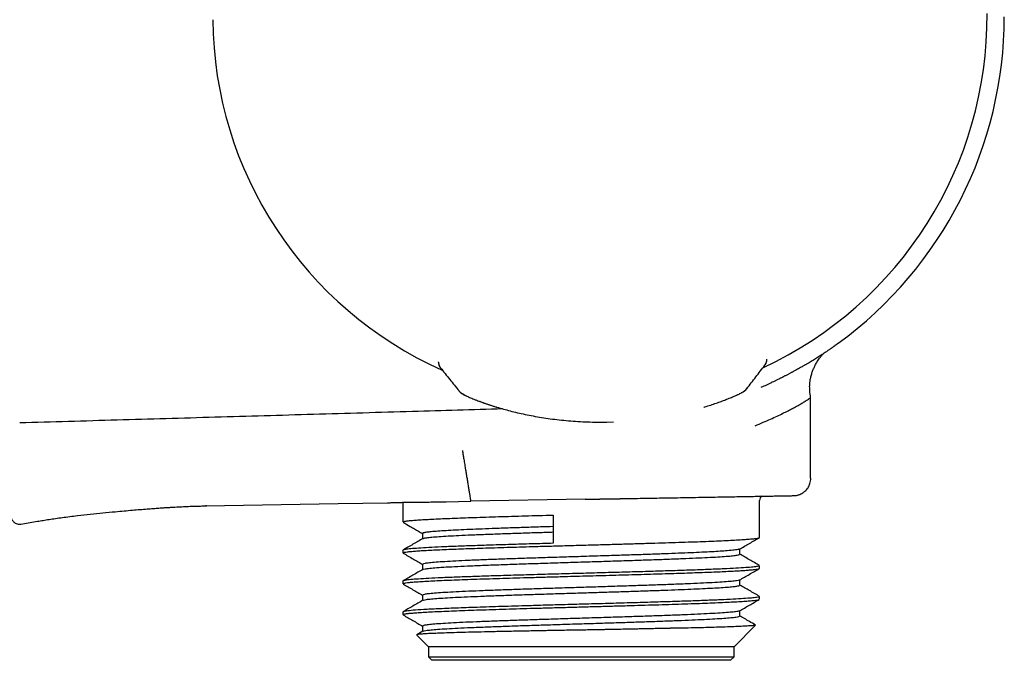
# Model space of a CAD drawing. Header units: millimetres. Extents: x 8 to 1762, y 12 to 2705.
# Tile 109 of 115: x 1204 to 1261, y 1467 to 1504. Entities that reach past the tile are written whole.
import ezdxf

# ---------------------------------------------------------------- set-up
doc = ezdxf.new("R2010")
doc.units = ezdxf.units.MM

msp = doc.modelspace()

# ---------------------------------------------------------------- linework, layer by layer
at = {"color": 7, "linetype": 'Continuous', "lineweight": 30}
for p, q in [((1228.116, 1484.307), (1228.116, 1484.33)), ((1228.116, 1484.307), (1228.117, 1484.306)), ((1247.289, 1484.136), (1247.295, 1484.146)), ((1247.303, 1484.16), (1247.357, 1484.248)), ((1247.402, 1484.42), (1247.403, 1484.461)), ((1247.403, 1484.461), (1247.403, 1484.481)), ((1247.403, 1484.46), (1247.403, 1484.461)), ((1247.602, 1483.075), (1247.582, 1483.066)), ((1249.977, 1477.488), (1249.977, 1482.25)), ((1237.672, 1480.792), (1238.004, 1480.793)), ((1238.004, 1480.793), (1238.393, 1480.805)), ((1222.219, 1476.003), (1225.119, 1476.054)), ((1226.024, 1476.077), (1226.024, 1474.922)), ((1228.572, 1476.114), (1230.014, 1476.139)), ((1236.728, 1476.256), (1230.014, 1476.139)), ((1246.979, 1474.015), (1246.979, 1476.194)), ((1214.425, 1475.867), (1222.219, 1476.003)), ((1203.585, 1474.802), (1204.559, 1474.964)), ((1234.86, 1475.329), (1234.86, 1473.669)), ((1227.186, 1474.251), (1227.186, 1473.94)), ((1226.024, 1473.259), (1226.024, 1473.104)), ((1245.817, 1473.027), (1245.817, 1473.335)), ((1227.186, 1472.434), (1227.186, 1472.126)), ((1246.959, 1472.181), (1246.974, 1472.19)), ((1246.979, 1472.198), (1246.979, 1472.352)), ((1226.024, 1471.449), (1226.024, 1471.294)), ((1245.817, 1471.21), (1245.817, 1471.527)), ((1227.186, 1470.622), (1227.186, 1470.312)), ((1246.979, 1470.387), (1246.979, 1470.542)), ((1245.817, 1469.399), (1245.817, 1469.707)), ((1226.024, 1469.632), (1226.024, 1469.477)), ((1227.206, 1468.51), (1226.842, 1468.299)), ((1227.186, 1468.807), (1227.186, 1468.498)), ((1245.479, 1467.594), (1246.741, 1468.855)), ((1226.836, 1468.281), (1227.524, 1467.594)), ((1227.524, 1467.594), (1227.524, 1466.994)), ((1236.501, 1467.594), (1227.524, 1467.594)), ((1245.479, 1467.594), (1236.501, 1467.594)), ((1245.479, 1466.994), (1245.479, 1467.594)), ((1227.524, 1466.994), (1227.724, 1466.794)), ((1227.524, 1466.994), (1245.479, 1466.994)), ((1245.279, 1466.794), (1227.724, 1466.794)), ((1245.279, 1466.794), (1245.479, 1466.994))]:
    msp.add_line(p, q, dxfattribs=at)
at = {"color": 7, "linetype": 'Continuous', "lineweight": 30, "flags": 128}
for points in [[(1230.558, 1482), (1230.553, 1482.002), (1230.538, 1482.008)], [(1244.999, 1482.113), (1245.003, 1482.115), (1245.018, 1482.121)]]:
    msp.add_lwpolyline(points, dxfattribs=at)
at = {"color": 7, "linetype": 'Continuous', "lineweight": 30}
for centre, radius, start, end in [((1237.601, 1504.615), 22.741, 180.4451, 245.96604), ((1237.601, 1504.615), 22.741, 294.90423, 0.44828), ((1237.601, 1504.615), 23.753, 306.09969, 0), ((1228.616, 1484.314), 0.5, 180.85123, 218.57766), ((1228.617, 1484.309), 0.499, 201.00535, 218.59714), ((1246.902, 1484.454), 0.499, 322.39257, 335.1991), ((1229.868, 1483.063), 0.7, 218.57751, 250.33738), ((1245.673, 1483.188), 0.7, 290.56414, 322.41543), ((1247.279, 1476.194), 0.3, 124.06993, 180)]:
    msp.add_arc(centre, radius, start, end, dxfattribs=at)
for points, knots in [([(1251.595, 1485.425), (1251.595, 1485.425), (1251.595, 1485.425), (1251.595, 1485.424), (1251.594, 1485.424), (1251.591, 1485.422), (1251.587, 1485.418), (1251.58, 1485.412), (1251.569, 1485.404), (1251.554, 1485.392), (1251.536, 1485.378), (1251.52, 1485.366), (1251.509, 1485.358), (1251.502, 1485.353), (1251.495, 1485.347), (1251.486, 1485.34), (1251.475, 1485.332), (1251.459, 1485.321), (1251.438, 1485.305), (1251.407, 1485.283), (1251.379, 1485.262), (1251.354, 1485.244), (1251.336, 1485.231), (1251.317, 1485.217), (1251.296, 1485.202), (1251.276, 1485.188), (1251.261, 1485.177), (1251.249, 1485.168), (1251.234, 1485.158), (1251.21, 1485.141), (1251.178, 1485.119), (1251.138, 1485.091), (1251.089, 1485.057), (1251.026, 1485.013), (1250.947, 1484.96), (1250.876, 1484.911), (1250.825, 1484.877), (1250.801, 1484.861), (1250.781, 1484.848), (1250.761, 1484.835), (1250.686, 1484.785), (1250.545, 1484.693), (1250.324, 1484.553), (1250.081, 1484.402), (1249.881, 1484.282), (1249.745, 1484.202), (1249.681, 1484.165), (1249.623, 1484.131), (1249.556, 1484.092), (1249.475, 1484.046), (1249.378, 1483.991), (1249.265, 1483.927), (1249.157, 1483.867), (1249.067, 1483.818), (1248.999, 1483.781), (1248.937, 1483.748), (1248.875, 1483.714), (1248.812, 1483.681), (1248.749, 1483.647), (1248.682, 1483.612), (1248.613, 1483.576), (1248.541, 1483.539), (1248.468, 1483.501), (1248.409, 1483.471), (1248.362, 1483.447), (1248.32, 1483.426), (1248.264, 1483.398), (1248.192, 1483.362), (1248.106, 1483.32), (1248.021, 1483.278), (1247.916, 1483.227), (1247.798, 1483.17), (1247.7, 1483.123), (1247.654, 1483.101)], [0, 0, 0, 0, 0.000963, 0.00955, 0.020216, 0.032954, 0.04776, 0.064627, 0.081263, 0.103526, 0.123573, 0.141415, 0.146629, 0.151465, 0.15724, 0.163955, 0.171609, 0.180199, 0.195591, 0.21329, 0.233292, 0.241689, 0.250433, 0.259524, 0.268962, 0.278746, 0.28614, 0.287743, 0.294505, 0.304721, 0.316758, 0.331543, 0.34907, 0.369336, 0.395277, 0.424638, 0.433461, 0.43905, 0.444638, 0.450225, 0.455811, 0.505632, 0.559323, 0.611708, 0.663266, 0.678426, 0.689134, 0.698675, 0.710689, 0.725172, 0.742114, 0.761506, 0.783334, 0.796201, 0.806073, 0.815936, 0.82579, 0.835635, 0.845471, 0.855298, 0.866096, 0.876882, 0.887657, 0.898419, 0.902645, 0.908355, 0.916347, 0.926611, 0.939134, 0.95254, 0.961663, 0.981791, 1, 1, 1, 1]), ([(1249.978, 1482.25), (1249.968, 1482.314), (1249.948, 1482.443), (1249.928, 1482.627), (1249.92, 1482.797), (1249.921, 1482.943), (1249.932, 1483.105), (1249.958, 1483.295), (1250.006, 1483.514), (1250.072, 1483.73), (1250.152, 1483.934), (1250.246, 1484.134), (1250.338, 1484.298), (1250.425, 1484.435), (1250.506, 1484.551), (1250.607, 1484.678), (1250.683, 1484.769), (1250.728, 1484.813), (1250.729, 1484.814)], [0, 0, 0, 0, 0.0696142, 0.1401243, 0.199639, 0.2518242, 0.2971625, 0.3740945, 0.4569327, 0.5382741, 0.6161185, 0.6929666, 0.774982, 0.8182513, 0.8674168, 0.9272736, 0.9975704, 1, 1, 1, 1]), ([(1228.116, 1484.306), (1228.12, 1484.267), (1228.127, 1484.189), (1228.149, 1484.134), (1228.161, 1484.107)], [0, 0, 0, 0, 0.50133, 1, 1, 1, 1]), ([(1246.224, 1482.754), (1246.402, 1482.985), (1246.757, 1483.445), (1247.111, 1483.905), (1247.288, 1484.135)], [0, 0, 0, 0, 0.500598, 1, 1, 1, 1]), ([(1247.355, 1484.244), (1247.359, 1484.253), (1247.368, 1484.274), (1247.385, 1484.321), (1247.4, 1484.384), (1247.402, 1484.433), (1247.403, 1484.46)], [0, 0, 0, 0, 0.169738, 0.390728, 0.66754, 1, 1, 1, 1]), ([(1228.161, 1484.106), (1228.168, 1484.092), (1228.183, 1484.061), (1228.206, 1484.024), (1228.224, 1484), (1228.234, 1483.987)], [0, 0, 0, 0, 0.287584, 0.630072, 1, 1, 1, 1]), ([(1228.237, 1483.983), (1228.417, 1483.757), (1228.78, 1483.302), (1229.143, 1482.848), (1229.324, 1482.62)], [0, 0, 0, 0, 0.498547, 1, 1, 1, 1]), ([(1247.068, 1482.839), (1247.102, 1482.854), (1247.186, 1482.89), (1247.322, 1482.95), (1247.484, 1483.022), (1247.595, 1483.074), (1247.654, 1483.101)], [0, 0, 0, 0, 0.169013, 0.420756, 0.697663, 1, 1, 1, 1]), ([(1229.462, 1482.493), (1229.473, 1482.484), (1229.506, 1482.457), (1229.557, 1482.427), (1229.591, 1482.408), (1229.623, 1482.391), (1229.665, 1482.37), (1229.719, 1482.344), (1229.79, 1482.311), (1229.882, 1482.27), (1229.998, 1482.22), (1230.144, 1482.16), (1230.321, 1482.09), (1230.464, 1482.036), (1230.538, 1482.008)], [0, 0, 0, 0, 0.019721, 0.059059, 0.10507, 0.157528, 0.220021, 0.292562, 0.381054, 0.481096, 0.592808, 0.716363, 0.851995, 1, 1, 1, 1]), ([(1245.018, 1482.121), (1245.076, 1482.144), (1245.187, 1482.188), (1245.327, 1482.245), (1245.444, 1482.294), (1245.539, 1482.335), (1245.615, 1482.369), (1245.676, 1482.396), (1245.744, 1482.427), (1245.825, 1482.466), (1245.902, 1482.505), (1245.952, 1482.533), (1246.008, 1482.563), (1246.063, 1482.605), (1246.087, 1482.624)], [0, 0, 0, 0, 0.116521, 0.222174, 0.317058, 0.401249, 0.4748, 0.537748, 0.593795, 0.701257, 0.822396, 0.888034, 0.951554, 1, 1, 1, 1]), ([(1230.558, 1482), (1230.65, 1481.966), (1230.835, 1481.899), (1231.154, 1481.792), (1231.39, 1481.715), (1231.529, 1481.674), (1231.543, 1481.67)], [0, 0, 0, 0, 0.319595, 0.640605, 0.963367, 1, 1, 1, 1]), ([(1230.595, 1481.988), (1230.688, 1481.954), (1230.875, 1481.886), (1231.194, 1481.779), (1231.543, 1481.669), (1231.922, 1481.558), (1232.326, 1481.45), (1232.754, 1481.344), (1233.204, 1481.244), (1233.678, 1481.15), (1234.171, 1481.064), (1234.683, 1480.987), (1235.21, 1480.922), (1235.753, 1480.868), (1236.309, 1480.827), (1236.872, 1480.8), (1237.437, 1480.787), (1237.815, 1480.791), (1238.004, 1480.793)], [0, 0, 0, 0, 0.062512, 0.124938, 0.187559, 0.250654, 0.313114, 0.375235, 0.437283, 0.499526, 0.561961, 0.624152, 0.686377, 0.748912, 0.81225, 0.875013, 0.937496, 1, 1, 1, 1]), ([(1243.706, 1481.671), (1243.723, 1481.676), (1243.865, 1481.717), (1244.109, 1481.796), (1244.436, 1481.905), (1244.736, 1482.012), (1244.911, 1482.079), (1244.999, 1482.113)], [0, 0, 0, 0, 0.031586, 0.274777, 0.517329, 0.759103, 1, 1, 1, 1]), ([(1246.721, 1480.576), (1246.88, 1480.644), (1247.195, 1480.778), (1247.622, 1480.967), (1248.007, 1481.144), (1248.351, 1481.307), (1248.655, 1481.458), (1248.921, 1481.595), (1249.152, 1481.72), (1249.369, 1481.843), (1249.565, 1481.96), (1249.728, 1482.065), (1249.847, 1482.147), (1249.925, 1482.205), (1249.97, 1482.242), (1249.975, 1482.247), (1249.977, 1482.25)], [0, 0, 0, 0, 0.079678, 0.157016, 0.232023, 0.304706, 0.375075, 0.44314, 0.508913, 0.572408, 0.65354, 0.730684, 0.803884, 0.873192, 0.938669, 1, 1, 1, 1]), ([(1231.886, 1481.57), (1230.121, 1481.516), (1226.416, 1481.404), (1220.782, 1481.24), (1214.997, 1481.074), (1209.245, 1480.909), (1205.423, 1480.796), (1203.517, 1480.739)], [0, 0, 0, 0, 0.186603, 0.391761, 0.5957, 0.79844, 1, 1, 1, 1]), ([(1229.521, 1479.113), (1229.522, 1479.111), (1229.522, 1479.108), (1229.527, 1479.079), (1229.536, 1479.027), (1229.548, 1478.953), (1229.563, 1478.86), (1229.582, 1478.745), (1229.604, 1478.612), (1229.629, 1478.461), (1229.657, 1478.297), (1229.686, 1478.119), (1229.721, 1477.91), (1229.76, 1477.671), (1229.804, 1477.404), (1229.834, 1477.226), (1229.849, 1477.136)], [0, 0, 0, 0, 0.083958, 0.167762, 0.250727, 0.312563, 0.374686, 0.437218, 0.49982, 0.562416, 0.624943, 0.687387, 0.749825, 0.833033, 0.916346, 1, 1, 1, 1]), ([(1248.985, 1476.47), (1249.026, 1476.472), (1249.1, 1476.476), (1249.2, 1476.495), (1249.28, 1476.518), (1249.364, 1476.549), (1249.46, 1476.594), (1249.56, 1476.657), (1249.652, 1476.731), (1249.74, 1476.82), (1249.823, 1476.929), (1249.892, 1477.053), (1249.943, 1477.185), (1249.979, 1477.332), (1249.984, 1477.435), (1249.986, 1477.488)], [0, 0, 0, 0, 0.076385, 0.1413026, 0.1931464, 0.2330494, 0.3120443, 0.3940463, 0.456139, 0.5355764, 0.6319018, 0.7143457, 0.8042782, 0.9001381, 1, 1, 1, 1]), ([(1229.849, 1477.136), (1229.862, 1477.052), (1229.889, 1476.889), (1229.923, 1476.667), (1229.952, 1476.484), (1229.975, 1476.343), (1229.992, 1476.243), (1230.005, 1476.179), (1230.012, 1476.145), (1230.013, 1476.141), (1230.014, 1476.139)], [0, 0, 0, 0, 0.162103, 0.313582, 0.45444, 0.584687, 0.704337, 0.813415, 0.911953, 1, 1, 1, 1]), ([(1225.119, 1476.054), (1225.175, 1476.055), (1225.3, 1476.057), (1225.494, 1476.062), (1225.67, 1476.069), (1225.811, 1476.073), (1225.919, 1476.076), (1226.024, 1476.077), (1226.135, 1476.078), (1226.279, 1476.079), (1226.468, 1476.081), (1226.708, 1476.083), (1226.99, 1476.087), (1227.314, 1476.091), (1227.68, 1476.097), (1228.088, 1476.105), (1228.39, 1476.11), (1228.556, 1476.113), (1228.572, 1476.114)], [0, 0, 0, 0, 0.051449, 0.115439, 0.173633, 0.206087, 0.236919, 0.266352, 0.296409, 0.333549, 0.390753, 0.459946, 0.541136, 0.634328, 0.739528, 0.856739, 0.985965, 1, 1, 1, 1]), ([(1236.728, 1476.256), (1236.957, 1476.26), (1237.415, 1476.268), (1238.102, 1476.28), (1238.786, 1476.292), (1239.464, 1476.304), (1240.132, 1476.316), (1240.788, 1476.327), (1241.468, 1476.339), (1242.167, 1476.351), (1242.875, 1476.363), (1243.559, 1476.375), (1244.212, 1476.387), (1244.832, 1476.398), (1245.386, 1476.407), (1245.88, 1476.416), (1246.319, 1476.424), (1246.729, 1476.431), (1247.109, 1476.437), (1247.455, 1476.443), (1247.769, 1476.449), (1248.049, 1476.454), (1248.294, 1476.458), (1248.504, 1476.462), (1248.677, 1476.465), (1248.814, 1476.467), (1248.912, 1476.469), (1248.974, 1476.47), (1248.982, 1476.47), (1248.985, 1476.47)], [0, 0, 0, 0, 0.035482, 0.071079, 0.106904, 0.142794, 0.178473, 0.214197, 0.250072, 0.291921, 0.333572, 0.375192, 0.41714, 0.45871, 0.500085, 0.535563, 0.571151, 0.606963, 0.642847, 0.678526, 0.714244, 0.750106, 0.785994, 0.821709, 0.857356, 0.893219, 0.929024, 0.964579, 1, 1, 1, 1]), ([(1236.729, 1476.26), (1236.961, 1476.264), (1237.424, 1476.271), (1238.114, 1476.282), (1238.799, 1476.294), (1239.474, 1476.305), (1240.125, 1476.316), (1240.544, 1476.323), (1240.746, 1476.326)], [0, 0, 0, 0, 0.168877, 0.337631, 0.506294, 0.674878, 0.843373, 1, 1, 1, 1]), ([(1204.559, 1474.964), (1204.672, 1474.982), (1204.9, 1475.02), (1205.254, 1475.076), (1205.631, 1475.131), (1206.035, 1475.187), (1206.466, 1475.242), (1207.009, 1475.307), (1207.658, 1475.38), (1208.396, 1475.456), (1209.061, 1475.521), (1209.641, 1475.574), (1210.129, 1475.617), (1210.579, 1475.655), (1210.987, 1475.688), (1211.354, 1475.716), (1211.678, 1475.739), (1211.963, 1475.759), (1212.21, 1475.775), (1212.431, 1475.789), (1212.638, 1475.801), (1212.842, 1475.812), (1213.045, 1475.822), (1213.244, 1475.832), (1213.492, 1475.842), (1213.787, 1475.853), (1214.137, 1475.862), (1214.371, 1475.866), (1214.491, 1475.868)], [0, 0, 0, 0, 0.034237, 0.069718, 0.107726, 0.148671, 0.192376, 0.2383, 0.313137, 0.388466, 0.461396, 0.514146, 0.563415, 0.608724, 0.649814, 0.686608, 0.719171, 0.747666, 0.772319, 0.793615, 0.81422, 0.834742, 0.85507, 0.875102, 0.894755, 0.929648, 0.963719, 1, 1, 1, 1]), ([(1214.491, 1475.868), (1214.488, 1475.868), (1214.483, 1475.868), (1214.444, 1475.867), (1214.425, 1475.867)], [0, 0, 0, 0, 0.4999933, 1, 1, 1, 1]), ([(1203.004, 1475.296), (1203.008, 1475.253), (1203.015, 1475.174), (1203.055, 1475.072), (1203.101, 1474.998), (1203.151, 1474.938), (1203.217, 1474.882), (1203.313, 1474.83), (1203.416, 1474.802), (1203.511, 1474.794), (1203.56, 1474.8), (1203.585, 1474.802)], [0, 0, 0, 0, 0.147886, 0.275461, 0.375119, 0.449265, 0.545473, 0.672631, 0.827312, 0.912507, 1, 1, 1, 1]), ([(1226.031, 1474.922), (1226.029, 1474.924), (1226.02, 1474.935), (1226.075, 1474.953), (1226.198, 1474.977), (1226.396, 1475), (1226.66, 1475.024), (1226.991, 1475.048), (1227.386, 1475.071), (1227.841, 1475.095), (1228.353, 1475.118), (1228.92, 1475.142), (1229.536, 1475.165), (1230.198, 1475.189), (1230.901, 1475.212), (1231.641, 1475.235), (1232.411, 1475.259), (1233.208, 1475.282), (1234.025, 1475.305), (1234.581, 1475.321), (1234.86, 1475.329)], [0, 0, 0, 0, 0.016974, 0.075333, 0.133626, 0.191852, 0.250011, 0.308104, 0.366129, 0.424088, 0.48198, 0.539805, 0.597563, 0.655255, 0.712879, 0.770437, 0.827928, 0.885352, 0.94271, 1, 1, 1, 1]), ([(1226.038, 1474.905), (1226.18, 1474.823), (1226.405, 1474.693), (1226.788, 1474.472), (1227.029, 1474.332), (1227.186, 1474.242)], [0, 0, 0, 0, 0.3702239, 0.5900102, 1, 1, 1, 1]), ([(1234.86, 1474.652), (1234.61, 1474.644), (1234.047, 1474.626), (1233.197, 1474.599), (1232.313, 1474.569), (1231.469, 1474.539), (1230.673, 1474.509), (1229.936, 1474.479), (1229.268, 1474.448), (1228.677, 1474.417), (1228.174, 1474.386), (1227.765, 1474.355), (1227.456, 1474.323), (1227.263, 1474.291), (1227.177, 1474.267), (1227.194, 1474.254), (1227.197, 1474.251)], [0, 0, 0, 0, 0.058714, 0.132338, 0.206528, 0.281284, 0.356607, 0.432497, 0.508952, 0.585974, 0.663563, 0.741717, 0.820438, 0.899725, 0.979579, 1, 1, 1, 1]), ([(1227.21, 1473.949), (1227.228, 1473.957), (1227.267, 1473.977), (1227.475, 1474.007), (1227.806, 1474.041), (1228.257, 1474.074), (1228.817, 1474.107), (1229.481, 1474.141), (1230.237, 1474.174), (1231.078, 1474.207), (1231.991, 1474.24), (1232.964, 1474.274), (1233.924, 1474.305), (1234.568, 1474.325), (1234.86, 1474.334)], [0, 0, 0, 0, 0.065845, 0.152126, 0.238407, 0.324689, 0.41097, 0.497251, 0.583532, 0.669813, 0.756095, 0.842376, 0.928657, 1, 1, 1, 1]), ([(1227.206, 1473.952), (1227.01, 1473.838), (1226.617, 1473.611), (1226.225, 1473.384), (1226.028, 1473.271)], [0, 0, 0, 0, 0.4999717, 1, 1, 1, 1]), ([(1226.03, 1473.104), (1226.031, 1473.11), (1226.035, 1473.124), (1226.119, 1473.145), (1226.268, 1473.168), (1226.484, 1473.191), (1226.761, 1473.214), (1227.099, 1473.237), (1227.495, 1473.26), (1227.945, 1473.283), (1228.446, 1473.306), (1228.995, 1473.328), (1229.588, 1473.351), (1230.221, 1473.373), (1230.889, 1473.396), (1231.589, 1473.418), (1232.316, 1473.44), (1233.066, 1473.463), (1233.748, 1473.482), (1234.354, 1473.5), (1234.877, 1473.514), (1235.404, 1473.529), (1235.932, 1473.544), (1236.487, 1473.559), (1237.171, 1473.578), (1237.982, 1473.601), (1238.885, 1473.626), (1239.769, 1473.652), (1240.627, 1473.677), (1241.452, 1473.702), (1242.239, 1473.728), (1242.981, 1473.753), (1243.674, 1473.778), (1244.311, 1473.803), (1244.889, 1473.828), (1245.404, 1473.854), (1245.851, 1473.879), (1246.227, 1473.904), (1246.53, 1473.929), (1246.757, 1473.954), (1246.909, 1473.978), (1246.946, 1473.994), (1246.964, 1474.001)], [0, 0, 0, 0, 0.019862, 0.045724, 0.07151, 0.09722, 0.122853, 0.14841, 0.173891, 0.199296, 0.224625, 0.249878, 0.275054, 0.300154, 0.325178, 0.350126, 0.374998, 0.399793, 0.424513, 0.440952, 0.457358, 0.473729, 0.490067, 0.506371, 0.525078, 0.553413, 0.581717, 0.609991, 0.638234, 0.666446, 0.694628, 0.72278, 0.750901, 0.778992, 0.807052, 0.835081, 0.86308, 0.891049, 0.918987, 0.946894, 0.974771, 1, 1, 1, 1]), ([(1245.797, 1473.323), (1245.993, 1473.437), (1246.383, 1473.662), (1246.772, 1473.887), (1246.966, 1473.999)], [0, 0, 0, 0, 0.503908, 1, 1, 1, 1]), ([(1234.86, 1473.669), (1234.435, 1473.657), (1233.586, 1473.633), (1232.363, 1473.597), (1231.202, 1473.561), (1230.123, 1473.525), (1229.141, 1473.49), (1228.272, 1473.454), (1227.528, 1473.418), (1226.923, 1473.382), (1226.462, 1473.346), (1226.164, 1473.31), (1226.023, 1473.281), (1226.039, 1473.264), (1226.043, 1473.259)], [0, 0, 0, 0, 0.087597, 0.175193, 0.26279, 0.350387, 0.437983, 0.52558, 0.613176, 0.700773, 0.78837, 0.875966, 0.963563, 1, 1, 1, 1]), ([(1245.784, 1473.329), (1245.773, 1473.321), (1245.743, 1473.3), (1245.51, 1473.267), (1245.14, 1473.231), (1244.682, 1473.199), (1244.185, 1473.169), (1243.606, 1473.14), (1242.949, 1473.11), (1242.222, 1473.08), (1241.431, 1473.05), (1240.583, 1473.02), (1239.688, 1472.99), (1238.753, 1472.96), (1237.898, 1472.933), (1237.138, 1472.909), (1236.513, 1472.889), (1235.73, 1472.865), (1234.794, 1472.836), (1233.695, 1472.801), (1232.637, 1472.765), (1231.637, 1472.73), (1230.708, 1472.695), (1229.864, 1472.66), (1229.117, 1472.625), (1228.48, 1472.59), (1227.96, 1472.555), (1227.564, 1472.52), (1227.308, 1472.484), (1227.186, 1472.456), (1227.199, 1472.439), (1227.203, 1472.434)], [0, 0, 0, 0, 0.025927, 0.069106, 0.112541, 0.145295, 0.178192, 0.211234, 0.244419, 0.277748, 0.311221, 0.344837, 0.378598, 0.412501, 0.446549, 0.469333, 0.492081, 0.511732, 0.551016, 0.5903, 0.629584, 0.668868, 0.708153, 0.747437, 0.786721, 0.826005, 0.865289, 0.904573, 0.943858, 0.983142, 1, 1, 1, 1]), ([(1226.042, 1473.089), (1226.142, 1473.031), (1226.34, 1472.916), (1226.637, 1472.745), (1226.92, 1472.581), (1227.101, 1472.477), (1227.186, 1472.428)], [0, 0, 0, 0, 0.2615053, 0.5233099, 0.7748497, 1, 1, 1, 1]), ([(1227.201, 1472.132), (1227.201, 1472.133), (1227.198, 1472.145), (1227.324, 1472.169), (1227.587, 1472.205), (1228.005, 1472.241), (1228.552, 1472.277), (1229.227, 1472.313), (1230.019, 1472.35), (1230.917, 1472.386), (1231.908, 1472.423), (1232.976, 1472.46), (1234.107, 1472.497), (1235.28, 1472.534), (1236.438, 1472.57), (1237.556, 1472.605), (1238.62, 1472.638), (1239.655, 1472.672), (1240.648, 1472.705), (1241.585, 1472.739), (1242.455, 1472.772), (1243.245, 1472.806), (1243.945, 1472.839), (1244.545, 1472.873), (1245.038, 1472.906), (1245.418, 1472.939), (1245.674, 1472.973), (1245.807, 1473.002), (1245.804, 1473.02), (1245.802, 1473.027)], [0, 0, 0, 0, 0.001025, 0.040942, 0.081017, 0.121251, 0.161643, 0.202194, 0.242903, 0.283771, 0.324797, 0.365982, 0.407325, 0.448827, 0.490487, 0.528017, 0.56546, 0.602903, 0.640346, 0.677789, 0.715232, 0.752675, 0.790118, 0.827561, 0.865004, 0.902447, 0.93989, 0.977333, 1, 1, 1, 1]), ([(1246.975, 1472.364), (1246.778, 1472.477), (1246.392, 1472.7), (1246.007, 1472.923), (1245.817, 1473.033)], [0, 0, 0, 0, 0.508795, 1, 1, 1, 1]), ([(1246.966, 1472.352), (1246.97, 1472.35), (1246.993, 1472.335), (1246.879, 1472.309), (1246.617, 1472.273), (1246.186, 1472.238), (1245.611, 1472.202), (1244.895, 1472.167), (1244.051, 1472.131), (1243.091, 1472.095), (1242.03, 1472.06), (1240.885, 1472.024), (1239.672, 1471.989), (1238.411, 1471.953), (1237.121, 1471.918), (1235.821, 1471.882), (1234.532, 1471.846), (1233.273, 1471.811), (1232.063, 1471.775), (1230.921, 1471.74), (1229.865, 1471.704), (1228.91, 1471.668), (1228.071, 1471.633), (1227.362, 1471.597), (1226.793, 1471.562), (1226.369, 1471.526), (1226.115, 1471.49), (1226.007, 1471.465), (1226.031, 1471.451), (1226.035, 1471.449)], [0, 0, 0, 0, 0.008283, 0.047694, 0.087105, 0.126517, 0.165928, 0.205339, 0.24475, 0.284162, 0.323573, 0.362984, 0.402396, 0.441807, 0.481218, 0.52063, 0.560043, 0.599456, 0.638869, 0.678283, 0.717696, 0.757109, 0.796522, 0.835935, 0.875348, 0.914761, 0.954174, 0.993588, 1, 1, 1, 1]), ([(1227.206, 1472.138), (1227.01, 1472.024), (1226.617, 1471.797), (1226.225, 1471.57), (1226.028, 1471.457)], [0, 0, 0, 0, 0.499972, 1, 1, 1, 1]), ([(1226.031, 1471.294), (1226.032, 1471.3), (1226.034, 1471.314), (1226.123, 1471.336), (1226.286, 1471.36), (1226.523, 1471.384), (1226.832, 1471.409), (1227.208, 1471.433), (1227.652, 1471.457), (1228.157, 1471.482), (1228.723, 1471.506), (1229.343, 1471.53), (1230.015, 1471.554), (1230.732, 1471.579), (1231.491, 1471.603), (1232.285, 1471.627), (1233.11, 1471.651), (1233.958, 1471.676), (1234.824, 1471.7), (1235.644, 1471.722), (1236.431, 1471.744), (1237.183, 1471.765), (1237.955, 1471.786), (1238.721, 1471.807), (1239.473, 1471.829), (1240.206, 1471.85), (1240.919, 1471.871), (1241.606, 1471.892), (1242.264, 1471.913), (1242.89, 1471.934), (1243.48, 1471.955), (1244.032, 1471.976), (1244.543, 1471.997), (1245.01, 1472.018), (1245.432, 1472.039), (1245.806, 1472.06), (1246.13, 1472.08), (1246.404, 1472.101), (1246.627, 1472.122), (1246.808, 1472.144), (1246.927, 1472.165), (1246.949, 1472.179), (1246.957, 1472.184)], [0, 0, 0, 0, 0.019597, 0.046862, 0.074128, 0.101393, 0.128658, 0.155923, 0.183188, 0.210453, 0.237718, 0.264983, 0.292248, 0.319514, 0.346779, 0.374044, 0.401309, 0.428574, 0.455839, 0.483104, 0.504918, 0.528693, 0.552713, 0.576685, 0.600607, 0.624481, 0.648306, 0.672083, 0.69581, 0.719489, 0.743119, 0.7667, 0.790233, 0.813717, 0.837152, 0.860538, 0.883875, 0.907164, 0.930404, 0.953595, 0.982511, 1, 1, 1, 1]), ([(1245.798, 1471.51), (1245.894, 1471.565), (1246.086, 1471.676), (1246.378, 1471.845), (1246.67, 1472.014), (1246.864, 1472.126), (1246.959, 1472.181)], [0, 0, 0, 0, 0.247679, 0.498762, 0.753816, 1, 1, 1, 1]), ([(1245.792, 1471.512), (1245.79, 1471.509), (1245.785, 1471.495), (1245.639, 1471.468), (1245.352, 1471.433), (1244.923, 1471.398), (1244.373, 1471.363), (1243.707, 1471.328), (1242.935, 1471.294), (1242.069, 1471.259), (1241.12, 1471.224), (1240.104, 1471.189), (1239.034, 1471.154), (1237.928, 1471.119), (1236.8, 1471.084), (1235.668, 1471.049), (1234.548, 1471.014), (1233.458, 1470.979), (1232.411, 1470.944), (1231.425, 1470.909), (1230.514, 1470.874), (1229.69, 1470.839), (1228.967, 1470.804), (1228.355, 1470.77), (1227.863, 1470.735), (1227.495, 1470.7), (1227.271, 1470.665), (1227.173, 1470.639), (1227.194, 1470.625), (1227.197, 1470.622)], [0, 0, 0, 0, 0.010116, 0.049384, 0.088652, 0.127921, 0.167189, 0.206457, 0.245725, 0.284994, 0.324262, 0.36353, 0.402798, 0.442066, 0.481334, 0.5206, 0.559866, 0.599131, 0.638396, 0.677662, 0.716927, 0.756192, 0.795458, 0.834723, 0.873988, 0.913254, 0.952519, 0.991784, 1, 1, 1, 1]), ([(1226.041, 1471.276), (1226.233, 1471.165), (1226.615, 1470.944), (1226.996, 1470.723), (1227.186, 1470.614)], [0, 0, 0, 0, 0.503373, 1, 1, 1, 1]), ([(1227.215, 1470.321), (1227.22, 1470.326), (1227.237, 1470.343), (1227.398, 1470.37), (1227.69, 1470.403), (1228.107, 1470.436), (1228.634, 1470.47), (1229.266, 1470.503), (1229.995, 1470.536), (1230.811, 1470.569), (1231.703, 1470.603), (1232.659, 1470.636), (1233.667, 1470.669), (1234.712, 1470.702), (1235.768, 1470.735), (1236.792, 1470.767), (1237.775, 1470.797), (1238.72, 1470.827), (1239.646, 1470.857), (1240.543, 1470.887), (1241.399, 1470.917), (1242.206, 1470.947), (1242.953, 1470.977), (1243.631, 1471.008), (1244.232, 1471.039), (1244.747, 1471.069), (1245.169, 1471.1), (1245.493, 1471.131), (1245.707, 1471.163), (1245.814, 1471.189), (1245.806, 1471.205), (1245.803, 1471.21)], [0, 0, 0, 0, 0.0170388, 0.0544798, 0.0919207, 0.1293616, 0.1668026, 0.2042435, 0.2416844, 0.2791253, 0.3165662, 0.3540071, 0.391448, 0.4288889, 0.4663297, 0.5023452, 0.5355995, 0.5690124, 0.6025839, 0.6363139, 0.6702026, 0.7042498, 0.7384556, 0.7728199, 0.8073428, 0.8420243, 0.8768644, 0.9118631, 0.9470203, 0.982336, 1, 1, 1, 1]), ([(1246.975, 1470.55), (1246.778, 1470.663), (1246.392, 1470.886), (1246.007, 1471.109), (1245.817, 1471.219)], [0, 0, 0, 0, 0.508795, 1, 1, 1, 1]), ([(1226.03, 1469.477), (1226.028, 1469.479), (1226.017, 1469.489), (1226.069, 1469.507), (1226.191, 1469.531), (1226.392, 1469.555), (1226.664, 1469.58), (1227.005, 1469.604), (1227.415, 1469.628), (1227.889, 1469.653), (1228.424, 1469.677), (1229.017, 1469.702), (1229.663, 1469.726), (1230.358, 1469.751), (1231.097, 1469.775), (1231.874, 1469.799), (1232.683, 1469.824), (1233.52, 1469.848), (1234.379, 1469.873), (1235.252, 1469.897), (1236.134, 1469.922), (1237.019, 1469.946), (1237.9, 1469.971), (1238.771, 1469.995), (1239.626, 1470.02), (1240.458, 1470.044), (1241.263, 1470.069), (1242.033, 1470.093), (1242.764, 1470.117), (1243.451, 1470.142), (1244.088, 1470.166), (1244.672, 1470.191), (1245.197, 1470.215), (1245.66, 1470.24), (1246.059, 1470.264), (1246.389, 1470.289), (1246.65, 1470.313), (1246.834, 1470.337), (1246.939, 1470.358), (1246.953, 1470.37), (1246.958, 1470.373)], [0, 0, 0, 0, 0.00547, 0.032739, 0.060008, 0.087276, 0.114545, 0.141814, 0.169083, 0.196352, 0.22362, 0.250889, 0.278158, 0.305427, 0.332696, 0.359964, 0.387233, 0.414502, 0.441771, 0.46904, 0.496309, 0.523572, 0.550831, 0.57809, 0.605349, 0.632608, 0.659867, 0.687126, 0.714385, 0.741644, 0.768903, 0.796162, 0.823421, 0.85068, 0.877939, 0.905198, 0.932457, 0.959716, 0.986975, 1, 1, 1, 1]), ([(1227.206, 1470.324), (1227.01, 1470.21), (1226.617, 1469.983), (1226.225, 1469.756), (1226.028, 1469.643)], [0, 0, 0, 0, 0.499971, 1, 1, 1, 1]), ([(1246.959, 1470.542), (1246.963, 1470.537), (1246.977, 1470.519), (1246.828, 1470.49), (1246.522, 1470.454), (1246.054, 1470.418), (1245.441, 1470.382), (1244.691, 1470.346), (1243.816, 1470.31), (1242.829, 1470.274), (1241.746, 1470.239), (1240.581, 1470.203), (1239.355, 1470.167), (1238.084, 1470.131), (1236.861, 1470.097), (1235.675, 1470.064), (1234.543, 1470.033), (1233.232, 1469.995), (1231.819, 1469.953), (1230.38, 1469.907), (1229.122, 1469.862), (1228.066, 1469.817), (1227.226, 1469.774), (1226.602, 1469.731), (1226.208, 1469.69), (1226.025, 1469.657), (1226.043, 1469.638), (1226.048, 1469.632)], [0, 0, 0, 0, 0.018316, 0.057733, 0.09715, 0.136567, 0.175985, 0.215402, 0.254819, 0.294237, 0.333654, 0.373071, 0.412489, 0.451906, 0.491323, 0.524197, 0.559947, 0.595217, 0.647188, 0.698078, 0.747889, 0.79662, 0.84427, 0.89084, 0.936329, 0.980738, 1, 1, 1, 1]), ([(1245.797, 1469.695), (1245.993, 1469.809), (1246.381, 1470.033), (1246.769, 1470.257), (1246.961, 1470.368)], [0, 0, 0, 0, 0.5058433, 1, 1, 1, 1]), ([(1245.787, 1469.7), (1245.781, 1469.695), (1245.764, 1469.678), (1245.588, 1469.649), (1245.269, 1469.614), (1244.814, 1469.579), (1244.238, 1469.544), (1243.548, 1469.509), (1242.754, 1469.473), (1241.869, 1469.438), (1240.905, 1469.403), (1239.875, 1469.368), (1238.797, 1469.333), (1237.684, 1469.298), (1236.554, 1469.263), (1235.424, 1469.228), (1234.309, 1469.192), (1233.227, 1469.157), (1232.192, 1469.122), (1231.221, 1469.087), (1230.328, 1469.052), (1229.525, 1469.017), (1228.825, 1468.982), (1228.238, 1468.947), (1227.772, 1468.912), (1227.437, 1468.877), (1227.225, 1468.842), (1227.199, 1468.818), (1227.186, 1468.807)], [0, 0, 0, 0, 0.018152, 0.057438, 0.096724, 0.13601, 0.175296, 0.214582, 0.253868, 0.293154, 0.332439, 0.371725, 0.411011, 0.450297, 0.489583, 0.528864, 0.568145, 0.607426, 0.646707, 0.685988, 0.725269, 0.76455, 0.803831, 0.843112, 0.882393, 0.921674, 0.960955, 1, 1, 1, 1]), ([(1226.041, 1469.461), (1226.233, 1469.35), (1226.615, 1469.13), (1226.996, 1468.909), (1227.186, 1468.8)], [0, 0, 0, 0, 0.503043, 1, 1, 1, 1]), ([(1227.213, 1468.505), (1227.215, 1468.508), (1227.223, 1468.523), (1227.368, 1468.549), (1227.648, 1468.583), (1228.063, 1468.617), (1228.596, 1468.651), (1229.244, 1468.686), (1229.998, 1468.721), (1230.85, 1468.755), (1231.787, 1468.79), (1232.798, 1468.826), (1233.868, 1468.861), (1234.982, 1468.896), (1236.107, 1468.932), (1237.217, 1468.966), (1238.294, 1469), (1239.339, 1469.033), (1240.346, 1469.067), (1241.302, 1469.1), (1242.194, 1469.134), (1243.01, 1469.168), (1243.738, 1469.201), (1244.371, 1469.235), (1244.898, 1469.268), (1245.313, 1469.301), (1245.608, 1469.335), (1245.787, 1469.367), (1245.804, 1469.389), (1245.812, 1469.399)], [0, 0, 0, 0, 0.011424, 0.04941, 0.087562, 0.125879, 0.164362, 0.20301, 0.241824, 0.280804, 0.319949, 0.35926, 0.398737, 0.438379, 0.478187, 0.516446, 0.553889, 0.591333, 0.628776, 0.66622, 0.703663, 0.741107, 0.77855, 0.815994, 0.853437, 0.890881, 0.928324, 0.965768, 1, 1, 1, 1]), ([(1246.74, 1468.872), (1246.622, 1468.94), (1246.307, 1469.122), (1245.993, 1469.303), (1245.797, 1469.417)], [0, 0, 0, 0, 0.375454, 1, 1, 1, 1]), ([(1246.735, 1468.861), (1246.733, 1468.858), (1246.727, 1468.848), (1246.614, 1468.833), (1246.407, 1468.815), (1246.104, 1468.797), (1245.712, 1468.779), (1245.236, 1468.76), (1244.725, 1468.741), (1244.207, 1468.725), (1243.7, 1468.711), (1243.101, 1468.697), (1242.539, 1468.686), (1242.138, 1468.68), (1241.987, 1468.677), (1241.94, 1468.677), (1241.893, 1468.676), (1241.846, 1468.675), (1241.798, 1468.674), (1241.749, 1468.674), (1241.683, 1468.672), (1241.585, 1468.67), (1241.439, 1468.667), (1241.223, 1468.662), (1240.923, 1468.656), (1240.528, 1468.647), (1240.177, 1468.64), (1239.914, 1468.634), (1239.769, 1468.631), (1239.638, 1468.628), (1239.509, 1468.626), (1239.382, 1468.623), (1239.157, 1468.619), (1238.841, 1468.612), (1238.443, 1468.605), (1238.088, 1468.598), (1237.762, 1468.592), (1237.448, 1468.586), (1237.12, 1468.581), (1236.764, 1468.574), (1236.343, 1468.567), (1235.886, 1468.56), (1235.434, 1468.552), (1235.051, 1468.545), (1234.754, 1468.54), (1234.533, 1468.536), (1234.403, 1468.534), (1234.323, 1468.532), (1234.284, 1468.532), (1234.248, 1468.531), (1234.217, 1468.531), (1234.189, 1468.53), (1233.851, 1468.524), (1233.21, 1468.511), (1232.297, 1468.493), (1231.429, 1468.475), (1230.615, 1468.456), (1229.864, 1468.438), (1229.183, 1468.42), (1228.578, 1468.401), (1228.055, 1468.383), (1227.619, 1468.364), (1227.274, 1468.346), (1227.023, 1468.328), (1226.875, 1468.309), (1226.815, 1468.295), (1226.837, 1468.287), (1226.841, 1468.286)], [0, 0, 0, 0, 0.018595, 0.049631, 0.080614, 0.112029, 0.143389, 0.174691, 0.205933, 0.229441, 0.252915, 0.276358, 0.307254, 0.320838, 0.322616, 0.324394, 0.326172, 0.32795, 0.329728, 0.331506, 0.333431, 0.337051, 0.342365, 0.349372, 0.36055, 0.374381, 0.390859, 0.396625, 0.401099, 0.405487, 0.409789, 0.414006, 0.418138, 0.432195, 0.445166, 0.457054, 0.466668, 0.476731, 0.487243, 0.498203, 0.510945, 0.52759, 0.5421, 0.554481, 0.564735, 0.571034, 0.576139, 0.577576, 0.57888, 0.580052, 0.581092, 0.582, 0.582775, 0.614598, 0.646361, 0.678066, 0.709712, 0.7413, 0.772828, 0.804297, 0.835708, 0.867059, 0.898351, 0.929584, 0.960758, 0.991873, 1, 1, 1, 1])]:
    msp.add_open_spline(points, degree=3, knots=knots, dxfattribs=at)

doc.saveas('drawing.dxf')
